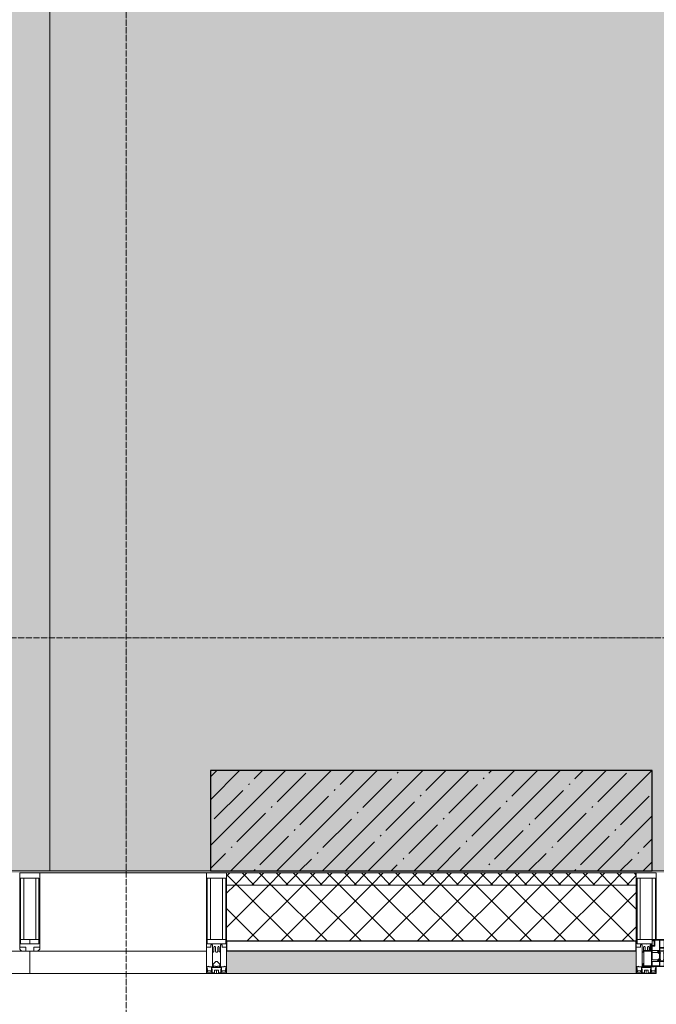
# Model space of a CAD drawing. Header units: millimetres. Extents: x -26888115 to 7466299, y -86687 to 22081.
# Tile 112 of 225: x 69253 to 70838, y -49811 to -47361. Entities that reach past the tile are written whole.
import ezdxf

# ---------------------------------------------------------------- set-up
doc = ezdxf.new("R2010")
doc.units = ezdxf.units.MM
doc.linetypes.add('-D1-02х01', pattern=[3, 2, -1])
doc.linetypes.add('-D1d1-15x02', pattern=[19, 15, -2, 0, -2])
for name, color, linetype, lineweight in [('_0', 7, 'Continuous', 13), ('A-200-M_WALL', 7, 'Continuous', 5), ('A-200-M_WALL_INT', 7, 'Continuous', 5), ('A-200-M_WALL_PAT', 7, 'Continuous', 5), ('A-214-M_CURT_WALL', 7, 'Continuous', 5), ('A-215-M_CURT_PANEL', 7, 'Continuous', 5), ('A-230-M_FLOOR', 7, 'Continuous', 5), ('A-314-M_WINDOW', 7, 'Continuous', 5), ('S-280-M_COLUMN', 7, 'Continuous', 5), ('Z-060-M_DETAIL', 7, 'Continuous', 5), ('Оси', 7, 'Continuous', 5)]:
    doc.layers.add(name, color=color, linetype=linetype, lineweight=lineweight)

# ---------------------------------------------------------------- blocks, each defined once
blk = doc.blocks.new('A_PAN_Створка - 383мм-V8-50_AS_Plan_32_Пентхаус')
at = {"layer": 'A-215-M_CURT_PANEL'}
h = blk.add_hatch(dxfattribs=at)
h.set_pattern_fill('FP_9', color=256, style=0, pattern_type=2)
h.set_pattern_definition([(225, (34800, -754.981), (14.142136, -14.142136), []), (315, (34800, -754.981), (14.142136, 14.142136), [])])
h.paths.add_polyline_path([(6.4, -31.8), (-54.5, -31.8), (-54.9, -34.1), (-57.2, -36.4), (-57.2, -60.8), (-54.6, -63.4), (-53.6, -82.7), (54.6, -81.8), (54.6, -63.4), (57.2, -60.8), (57.2, -36.4), (54.9, -34.1), (54.5, -31.8)])
at = {"layer": 'A-314-M_WINDOW'}
for p, q in [((-67.9, -17), (-171, -17)), ((-171, -17), (-171, -57)), ((-171, -18.5), (-153.5, -18.5)), ((-153.5, -18.5), (-152, -20)), ((-152, -20), (-152, -73.5)), ((-150.5, -17), (-150.5, -29.4)), ((-132.4, -18.6), (-150.5, -18.6)), ((-132.4, -29.4), (-132.4, -18.6)), ((-131, -18.2), (-131, -29.5)), ((-120.8, -18.2), (-131, -18.2)), ((-120.8, -18.2), (-120.8, -29.5)), ((-119.3, -18.6), (-92.5, -18.6)), ((-119.3, -29.4), (-119.3, -18.6)), ((-92.5, -18.6), (-92.5, -29.4)), ((-90.8, -18.5), (-90.8, -29.4)), ((-87.3, -18.5), (-90.8, -18.5)), ((-87.3, -20.4), (-87.3, -18.5)), ((-87.3, -20.4), (-87.3, -21.9)), ((-84.8, -20.4), (-87.3, -20.4)), ((-87.3, -21.9), (-85.9, -21.9)), ((-85.9, -18.2), (-85.9, -20.4)), ((-75.9, -18.2), (-85.9, -18.2)), ((-85.9, -21.9), (-85.9, -29.4)), ((-83.4, -20.4), (-84.8, -20.4)), ((-70, -33.8), (-83.4, -20.4)), ((-78, -84), (-78, -23.5)), ((-78, -23.5), (-67.9, -23.5)), ((-75.9, -21.5), (-75.9, -18.2)), ((-75.9, -21.5), (-75.9, -23.5)), ((-74.9, -21.5), (-75.9, -21.5)), ((-75.9, -23.5), (-73, -23.5)), ((-74.9, -17.9), (-74.9, -21.5)), ((-68.9, -17.9), (-74.9, -17.9)), ((-67.2, -29.3), (-73, -23.5)), ((-61.4, -23.5), (-70, -32.1)), ((-68.9, -21.5), (-68.9, -17.9)), ((-67.9, -21.5), (-68.9, -21.5)), ((67.9, -17), (-67.9, -17)), ((-61.4, -23.5), (-67.9, -17)), ((-67.9, -17), (-67.9, -23.5)), ((-67.9, -17), (67.9, -17)), ((-67.9, -21.5), (-67.9, -23.5)), ((-67.9, -23.5), (-64.6, -26.8)), ((-67.9, -23.5), (-64.6, -26.8)), ((-64.6, -26.8), (-61.4, -23.5)), ((61.4, -23.5), (-61.4, -23.5)), ((67.9, -17), (61.4, -23.5)), ((70, -32.1), (61.4, -23.5)), ((61.4, -23.5), (64.6, -26.8)), ((67.9, -23.5), (64.6, -26.8)), ((64.6, -26.8), (67.9, -23.5)), ((67.2, -29.3), (73, -23.5)), ((67.9, -23.5), (67.9, -17)), ((171, -17), (67.9, -17)), ((67.9, -21.5), (67.9, -23.5)), ((67.9, -21.5), (68.9, -21.5)), ((67.9, -23.5), (78, -23.5)), ((68.9, -17.9), (74.9, -17.9)), ((68.9, -21.5), (68.9, -17.9)), ((70, -33.8), (83.4, -20.4)), ((75.9, -23.5), (73, -23.5)), ((74.9, -17.9), (74.9, -21.5)), ((74.9, -21.5), (75.9, -21.5)), ((75.9, -18.2), (85.9, -18.2)), ((75.9, -21.5), (75.9, -18.2)), ((75.9, -21.5), (75.9, -23.5)), ((78, -23.5), (78, -84)), ((83.4, -20.4), (84.8, -20.4)), ((84.8, -20.4), (87.3, -20.4)), ((85.9, -18.2), (85.9, -20.4)), ((85.9, -21.9), (85.9, -29.4)), ((87.3, -21.9), (85.9, -21.9)), ((87.3, -18.5), (90.8, -18.5)), ((87.3, -20.4), (87.3, -18.5)), ((87.3, -20.4), (87.3, -21.9)), ((90.8, -18.5), (90.8, -29.4)), ((92.5, -18.6), (92.5, -29.4)), ((119.3, -18.6), (92.5, -18.6)), ((119.3, -29.4), (119.3, -18.6)), ((120.8, -18.2), (120.8, -29.5)), ((120.8, -18.2), (131, -18.2)), ((131, -18.2), (131, -29.5)), ((132.4, -18.6), (150.5, -18.6)), ((132.4, -29.4), (132.4, -18.6)), ((150.5, -17), (150.5, -29.4)), ((153.5, -18.5), (152, -20)), ((152, -20), (152, -73.5)), ((171, -18.5), (153.5, -18.5)), ((171, -57), (171, -17)), ((-150.5, -29.4), (-132.4, -29.4)), ((-150.5, -33.6), (-150.5, -68)), ((-136.3, -33.6), (-150.5, -33.6)), ((-137.2, -31), (-135.8, -35)), ((-132.5, -31), (-137.2, -31)), ((-132.1, -36.8), (-135.8, -35)), ((-132.1, -49), (-135.8, -50.8)), ((-132.5, -31.9), (-133.4, -33.7)), ((-133.4, -33.7), (-130.1, -35.3)), ((-132.5, -31.9), (-132.5, -31)), ((-132.1, -49), (-132.1, -36.8)), ((-131, -29.5), (-120.8, -29.5)), ((-131, -30.9), (-131, -33)), ((-120.8, -30.9), (-131, -30.9)), ((-129.4, -34.6), (-131, -33)), ((-130.1, -35.3), (-129.4, -34.6)), ((-130.1, -35.3), (-130.1, -50.4)), ((-122.4, -34.6), (-120.8, -33)), ((-121.7, -35.3), (-122.4, -34.6)), ((-118.4, -33.7), (-121.7, -35.3)), ((-121.7, -35.3), (-121.7, -50.4)), ((-120.8, -30.9), (-120.8, -33)), ((-119.7, -36.8), (-115.9, -35)), ((-119.7, -49), (-119.7, -36.8)), ((-119.7, -49), (-115.9, -50.8)), ((-92.5, -29.4), (-119.3, -29.4)), ((-119.3, -31), (-114.6, -31)), ((-119.3, -31.9), (-119.3, -31)), ((-119.3, -31.9), (-118.4, -33.7)), ((-114.6, -31), (-115.9, -35)), ((-94.1, -33.5), (-115.4, -33.5)), ((-89.9, -35.1), (-94.1, -33.5)), ((-90.8, -29.4), (-85.9, -29.4)), ((-89.9, -32.5), (-89.9, -35.1)), ((-85.9, -32.5), (-89.9, -32.5)), ((-89.9, -35.1), (-89.9, -50.9)), ((-85.9, -29.4), (-85.9, -32.5)), ((-85.9, -53.5), (-78, -45.6)), ((-78, -36.8), (-70, -36.8)), ((-78, -45.6), (-78, -36.8)), ((-70, -32.1), (-70, -62.5)), ((-70, -36.8), (-70, -33.8)), ((-64.6, -26.8), (-67.2, -29.3)), ((64.6, -26.8), (67.2, -29.3)), ((70, -62.5), (70, -32.1)), ((70, -36.8), (70, -33.8)), ((78, -36.8), (70, -36.8)), ((78, -45.6), (78, -36.8)), ((85.9, -53.5), (78, -45.6)), ((85.9, -29.4), (85.9, -32.5)), ((90.8, -29.4), (85.9, -29.4)), ((85.9, -32.5), (89.9, -32.5)), ((89.9, -32.5), (89.9, -35.1)), ((89.9, -35.1), (94.1, -33.5)), ((89.9, -35.1), (89.9, -50.9)), ((92.5, -29.4), (119.3, -29.4)), ((94.1, -33.5), (115.4, -33.5)), ((114.6, -31), (115.9, -35)), ((119.3, -31), (114.6, -31)), ((119.7, -36.8), (115.9, -35)), ((119.7, -49), (115.9, -50.8)), ((119.3, -31.9), (118.4, -33.7)), ((118.4, -33.7), (121.7, -35.3)), ((119.3, -31.9), (119.3, -31)), ((119.7, -49), (119.7, -36.8)), ((131, -29.5), (120.8, -29.5)), ((120.8, -30.9), (120.8, -33)), ((120.8, -30.9), (131, -30.9)), ((122.4, -34.6), (120.8, -33)), ((121.7, -35.3), (122.4, -34.6)), ((121.7, -35.3), (121.7, -50.4)), ((129.4, -34.6), (131, -33)), ((130.1, -35.3), (129.4, -34.6)), ((133.4, -33.7), (130.1, -35.3)), ((130.1, -35.3), (130.1, -50.4)), ((131, -30.9), (131, -33)), ((132.1, -36.8), (135.8, -35)), ((132.1, -49), (132.1, -36.8)), ((132.1, -49), (135.8, -50.8)), ((150.5, -29.4), (132.4, -29.4)), ((132.5, -31), (137.2, -31)), ((132.5, -31.9), (132.5, -31)), ((132.5, -31.9), (133.4, -33.7)), ((137.2, -31), (135.8, -35)), ((136.3, -33.6), (150.5, -33.6)), ((150.5, -33.6), (150.5, -68)), ((-171, -55.5), (-152, -55.5)), ((-171, -57), (-156, -57)), ((-153, -60), (-153, -73.5)), ((-153, -73.5), (-150, -73.5)), ((-136.4, -52.4), (-150.5, -52.4)), ((-150.5, -56.6), (-132.4, -56.6)), ((-150.5, -68), (-143.5, -68)), ((-150.5, -69.5), (-150.5, -73.5)), ((-145, -69.5), (-150.5, -69.5)), ((-150, -73.5), (-150, -84)), ((-145, -69.5), (-145, -79.5)), ((-143.5, -68), (-143.5, -81)), ((-137.2, -54.8), (-135.8, -50.8)), ((-132.5, -54.8), (-137.2, -54.8)), ((-133.4, -52), (-130.1, -50.4)), ((-132.5, -53.8), (-133.4, -52)), ((-132.5, -53.8), (-132.5, -54.8)), ((-132.4, -56.6), (-132.4, -82.5)), ((-129.4, -51.1), (-131, -52.7)), ((-131, -55.1), (-131, -52.7)), ((-120.8, -55.1), (-131, -55.1)), ((-131, -56.5), (-131, -62.6)), ((-131, -56.5), (-120.8, -56.5)), ((-120.8, -62.6), (-131, -62.6)), ((-131, -64.6), (-120.8, -64.6)), ((-131, -82.5), (-131, -64.6)), ((-130.1, -50.4), (-129.4, -51.1)), ((-121.7, -50.4), (-122.4, -51.1)), ((-122.4, -51.1), (-120.8, -52.7)), ((-118.4, -52), (-121.7, -50.4)), ((-120.8, -55.1), (-120.8, -52.7)), ((-120.8, -56.5), (-120.8, -62.6)), ((-120.8, -82.5), (-120.8, -64.6)), ((-119.3, -53.8), (-118.4, -52)), ((-119.3, -53.8), (-119.3, -54.8)), ((-119.3, -54.8), (-114.6, -54.8)), ((-119.3, -56.6), (-119.3, -82.5)), ((-92.5, -56.6), (-119.3, -56.6)), ((-114.6, -54.8), (-115.9, -50.8)), ((-94.1, -52.5), (-115.3, -52.5)), ((-89.9, -50.9), (-94.1, -52.5)), ((-92.5, -56.6), (-92.5, -82.5)), ((-90.8, -56.6), (-85.9, -56.6)), ((-90.8, -62.7), (-90.8, -56.6)), ((-80.4, -62.7), (-90.8, -62.7)), ((-90.8, -64.6), (-90.8, -82.5)), ((-80.1, -64.6), (-90.8, -64.6)), ((-89.9, -52.2), (-89.9, -50.9)), ((-89.9, -52.2), (-88.6, -53.5)), ((-85.9, -53.5), (-88.6, -53.5)), ((-85.9, -56.6), (-85.9, -53.5)), ((-80.4, -61.1), (-80.4, -62.7)), ((-78, -61.1), (-80.4, -61.1)), ((-80.1, -66.1), (-80.1, -64.6)), ((-78, -66.1), (-80.1, -66.1)), ((-78, -66.1), (-78, -61.1)), ((-70, -62.5), (-73.9, -62.5)), ((-73.9, -62.5), (-73.9, -87.5)), ((73.9, -62.5), (70, -62.5)), ((73.9, -87.5), (73.9, -62.5)), ((78, -61.1), (80.4, -61.1)), ((78, -66.1), (78, -61.1)), ((78, -66.1), (80.1, -66.1)), ((80.1, -64.6), (90.8, -64.6)), ((80.1, -66.1), (80.1, -64.6)), ((80.4, -61.1), (80.4, -62.7)), ((80.4, -62.7), (90.8, -62.7)), ((85.9, -53.5), (88.6, -53.5)), ((85.9, -56.6), (85.9, -53.5)), ((90.8, -56.6), (85.9, -56.6)), ((89.9, -52.2), (88.6, -53.5)), ((89.9, -50.9), (94.1, -52.5)), ((89.9, -52.2), (89.9, -50.9)), ((90.8, -62.7), (90.8, -56.6)), ((90.8, -64.6), (90.8, -82.5)), ((92.5, -56.6), (119.3, -56.6)), ((92.5, -56.6), (92.5, -82.5)), ((94.1, -52.5), (115.3, -52.5)), ((114.6, -54.8), (115.9, -50.8)), ((119.3, -54.8), (114.6, -54.8)), ((118.4, -52), (121.7, -50.4)), ((119.3, -53.8), (118.4, -52)), ((119.3, -53.8), (119.3, -54.8)), ((119.3, -56.6), (119.3, -82.5)), ((122.4, -51.1), (120.8, -52.7)), ((120.8, -55.1), (120.8, -52.7)), ((120.8, -55.1), (131, -55.1)), ((120.8, -56.5), (120.8, -62.6)), ((131, -56.5), (120.8, -56.5)), ((120.8, -62.6), (131, -62.6)), ((120.8, -82.5), (120.8, -64.6)), ((131, -64.6), (120.8, -64.6)), ((121.7, -50.4), (122.4, -51.1)), ((130.1, -50.4), (129.4, -51.1)), ((129.4, -51.1), (131, -52.7)), ((133.4, -52), (130.1, -50.4)), ((131, -55.1), (131, -52.7)), ((131, -56.5), (131, -62.6)), ((131, -82.5), (131, -64.6)), ((150.5, -56.6), (132.4, -56.6)), ((132.4, -56.6), (132.4, -82.5)), ((132.5, -53.8), (133.4, -52)), ((132.5, -53.8), (132.5, -54.8)), ((132.5, -54.8), (137.2, -54.8)), ((137.2, -54.8), (135.8, -50.8)), ((136.4, -52.4), (150.5, -52.4)), ((143.5, -68), (143.5, -81)), ((150.5, -68), (143.5, -68)), ((145, -69.5), (150.5, -69.5)), ((145, -69.5), (145, -79.5)), ((150, -84), (150, -73.5)), ((150, -73.5), (153, -73.5)), ((150.5, -69.5), (150.5, -73.5)), ((171, -55.5), (152, -55.5)), ((153, -73.5), (153, -60)), ((156, -57), (171, -57)), ((-150, -84), (-78, -84)), ((-148.5, -81), (-148.5, -82.5)), ((-143.5, -81), (-148.5, -81)), ((-148.5, -82.5), (-132.4, -82.5)), ((-131, -82.5), (-120.8, -82.5)), ((-119.3, -82.5), (-92.5, -82.5)), ((-73.9, -87.5), (-91.5, -87.5)), ((-91.5, -87.5), (-91.5, -92)), ((-91.5, -92), (91.5, -92)), ((-90.8, -82.5), (-79.5, -82.5)), ((-78, -84), (-85, -84)), ((-85, -84), (-85, -87.5)), ((-85, -87.5), (-78, -87.5)), ((-79.5, -80.6), (-78, -80.6)), ((-79.5, -82.5), (-79.5, -80.6)), ((-78, -87.5), (-78, -84)), ((-78, -84), (-73.9, -84)), ((73.9, -84), (78, -84)), ((91.5, -87.5), (73.9, -87.5)), ((79.5, -80.6), (78, -80.6)), ((78, -87.5), (78, -84)), ((78, -84), (85, -84)), ((78, -84), (150, -84)), ((85, -87.5), (78, -87.5)), ((79.5, -82.5), (79.5, -80.6)), ((90.8, -82.5), (79.5, -82.5)), ((85, -84), (85, -87.5)), ((91.5, -92), (91.5, -87.5)), ((119.3, -82.5), (92.5, -82.5)), ((131, -82.5), (120.8, -82.5)), ((148.5, -82.5), (132.4, -82.5)), ((143.5, -81), (148.5, -81)), ((148.5, -81), (148.5, -82.5))]:
    blk.add_line(p, q, dxfattribs=at)
for centre, start, end in [((-156, -60), 0, 90), ((156, -60), 90, 180)]:
    blk.add_arc(centre, 3, start, end, dxfattribs=at)
at = {"layer": 'A-314-M_WINDOW', "linetype": '-D1-02х01'}
blk.add_arc((91.4, -87.5), 183, 181.4091, 271.1445, dxfattribs=at)
at = {"layer": 'Z-060-M_DETAIL'}
for p, q in [((-70, -32.1), (-61.4, -23.5)), ((61.4, -23.5), (-61.4, -23.5)), ((70, -32.1), (61.4, -23.5)), ((-70, -62.5), (-70, -32.1)), ((-67.8, -38.3), (-65.7, -37.4)), ((-67.8, -55.7), (-67.8, -38.3)), ((-65.7, -37.4), (-60.8, -34.7)), ((-60.8, -34.7), (-57.3, -35.9)), ((-55.2, -33.8), (-57.3, -35.9)), ((-54.9, -34.1), (-57.2, -36.4)), ((-57.2, -36.4), (-57.2, -60.8)), ((-55.2, -33.8), (-54.8, -31.5)), ((-54.9, -25.8), (-53.9, -24.8)), ((-54.9, -29.5), (-54.9, -25.8)), ((-53.9, -30.5), (-54.9, -29.5)), ((-54.5, -31.8), (-54.9, -34.1)), ((0, -31.5), (-54.8, -31.5)), ((54.5, -31.8), (-54.5, -31.8)), ((-53.9, -24.8), (53.9, -24.8)), ((53.9, -30.5), (-53.9, -30.5)), ((0, -31.5), (54.8, -31.5)), ((54.9, -25.8), (53.9, -24.8)), ((53.9, -30.5), (54.9, -29.5)), ((54.9, -34.1), (54.5, -31.8)), ((55.2, -33.8), (54.8, -31.5)), ((54.9, -29.5), (54.9, -25.8)), ((57.2, -36.4), (54.9, -34.1)), ((55.2, -33.8), (57.3, -35.9)), ((57.2, -60.8), (57.2, -36.4)), ((60.8, -34.7), (57.3, -35.9)), ((65.7, -37.4), (60.8, -34.7)), ((67.8, -38.3), (65.7, -37.4)), ((67.8, -55.7), (67.8, -38.3)), ((70, -62.5), (70, -32.1)), ((-73.9, -62.5), (-70, -62.5)), ((-73.9, -87.5), (-73.9, -62.5)), ((-69.4, -66.5), (-73.9, -66.5)), ((-69.4, -81.5), (-69.4, -66.5)), ((-61.7, -62.5), (-67.9, -62.5)), ((-67.9, -62.5), (-67.9, -89.3)), ((-66, -56.5), (-67.8, -55.7)), ((-66, -56.5), (-62, -59.1)), ((-62, -59.1), (-60.7, -61)), ((-61.7, -64.9), (-61.7, -62.5)), ((-60.1, -67.7), (-61.7, -64.9)), ((-60.7, -61), (-57.4, -61)), ((-56.4, -67.7), (-60.1, -67.7)), ((-57.4, -61), (-54.9, -63.5)), ((-57.2, -60.8), (-54.6, -63.4)), ((-56.4, -89.4), (-56.4, -67.7)), ((-54.9, -63.5), (-54.9, -81.9)), ((-54.6, -63.4), (-54.6, -81.8)), ((54.6, -63.4), (57.2, -60.8)), ((54.6, -81.8), (54.6, -63.4)), ((57.4, -61), (54.9, -63.5)), ((54.9, -63.5), (54.9, -81.9)), ((56.4, -67.7), (60.1, -67.7)), ((56.4, -89.4), (56.4, -67.7)), ((60.7, -61), (57.4, -61)), ((60.1, -67.7), (61.7, -64.9)), ((62, -59.1), (60.7, -61)), ((61.7, -62.5), (67.9, -62.5)), ((61.7, -64.9), (61.7, -62.5)), ((66, -56.5), (62, -59.1)), ((66, -56.5), (67.8, -55.7)), ((67.9, -62.5), (67.9, -89.3)), ((69.4, -66.5), (73.9, -66.5)), ((69.4, -81.5), (69.4, -66.5)), ((73.9, -62.5), (70, -62.5)), ((73.9, -87.5), (73.9, -62.5)), ((-91.5, -87.5), (-73.9, -87.5)), ((-91.5, -92), (-91.5, -87.5)), ((-91.5, -92), (91.5, -92)), ((-83.4, -90.3), (-83.4, -87.5)), ((-83.4, -90.3), (-69.4, -90.3)), ((-73.9, -81.5), (-69.4, -81.5)), ((-69.4, -85.5), (-73.9, -85.5)), ((-69.4, -90.3), (-69.4, -85.5)), ((-67.9, -89.3), (-66.9, -90.3)), ((-66.9, -90.3), (-57.4, -90.3)), ((-57.4, -90.3), (-56.4, -89.4)), ((-54.9, -81.9), (-53.8, -83)), ((-54.9, -85.6), (-53.9, -84.6)), ((-54.9, -89.3), (-54.9, -85.6)), ((-53.9, -90.3), (-54.9, -89.3)), ((-54.6, -81.8), (-53.6, -82.7)), ((-53.9, -84.6), (53.9, -84.6)), ((53.9, -90.3), (-53.9, -90.3)), ((53.8, -83), (-53.8, -83)), ((-53.6, -82.7), (53.6, -82.7)), ((53.6, -82.7), (54.6, -81.8)), ((54.9, -81.9), (53.8, -83)), ((54.9, -85.6), (53.9, -84.6)), ((53.9, -90.3), (54.9, -89.3)), ((54.9, -89.3), (54.9, -85.6)), ((57.4, -90.3), (56.4, -89.4)), ((66.9, -90.3), (57.4, -90.3)), ((67.9, -89.3), (66.9, -90.3)), ((73.9, -81.5), (69.4, -81.5)), ((69.4, -85.5), (73.9, -85.5)), ((69.4, -90.3), (69.4, -85.5)), ((83.4, -90.3), (69.4, -90.3)), ((91.5, -87.5), (73.9, -87.5)), ((83.4, -90.3), (83.4, -87.5)), ((91.5, -92), (91.5, -87.5))]:
    blk.add_line(p, q, dxfattribs=at)
at = {"layer": 'Z-060-M_DETAIL', "color": 9, "true_color": 0xc8c8c8}
for p, q in [((95.1, -87.5), (95.1, -105.1)), ((99.6, -87.5), (95.1, -87.5)), ((97.9, -95.6), (95.1, -95.6)), ((97.9, -95.6), (97.9, -109.6)), ((99.6, -270.5), (99.6, -87.5)), ((39.7, -109), (31.1, -117.6)), ((31.1, -117.6), (31.1, -240.4)), ((70.1, -109), (39.7, -109)), ((41.4, -123.8), (43.5, -121.7)), ((45, -113.3), (42.3, -118.2)), ((42.3, -118.2), (43.5, -121.7)), ((45.9, -111.2), (45, -113.3)), ((63.3, -111.2), (45.9, -111.2)), ((64.1, -113), (63.3, -111.2)), ((64.1, -113), (66.7, -117)), ((66.7, -117), (68.6, -118.3)), ((68.6, -118.3), (68.6, -121.6)), ((68.6, -121.6), (71.1, -124.1)), ((70.1, -105.1), (70.1, -109)), ((95.1, -105.1), (70.1, -105.1)), ((74.1, -109.6), (74.1, -105.1)), ((89.1, -109.6), (74.1, -109.6)), ((89.1, -105.1), (89.1, -109.6)), ((93.1, -109.6), (93.1, -105.1)), ((97.9, -109.6), (93.1, -109.6)), ((41.4, -123.8), (39.1, -124.2)), ((39.1, -179), (39.1, -124.2)), ((71.1, -124.1), (89.5, -124.1)), ((89.5, -124.1), (90.6, -125.2)), ((90.6, -125.2), (90.6, -232.8)), ((39.1, -179), (39.1, -233.8)), ((39.7, -249), (31.1, -240.4)), ((41.4, -234.2), (39.1, -233.8)), ((41.4, -234.2), (43.5, -236.3)), ((42.3, -239.8), (43.5, -236.3)), ((45, -244.7), (42.3, -239.8)), ((45.9, -246.8), (45, -244.7)), ((64.1, -245), (63.3, -246.8)), ((64.1, -245), (66.7, -241)), ((66.7, -241), (68.6, -239.7)), ((68.6, -236.4), (71.1, -233.9)), ((68.6, -239.7), (68.6, -236.4)), ((71.1, -233.9), (89.5, -233.9)), ((89.5, -233.9), (90.6, -232.8)), ((70.1, -249), (39.7, -249)), ((63.3, -246.8), (45.9, -246.8)), ((70.1, -252.9), (70.1, -249)), ((95.1, -252.9), (70.1, -252.9)), ((74.1, -248.4), (74.1, -252.9)), ((89.1, -248.4), (74.1, -248.4)), ((89.1, -252.9), (89.1, -248.4)), ((93.1, -248.4), (93.1, -252.9)), ((97.9, -248.4), (93.1, -248.4)), ((95.1, -270.5), (95.1, -252.9)), ((97.9, -262.4), (95.1, -262.4)), ((97.9, -262.4), (97.9, -248.4)), ((99.6, -270.5), (95.1, -270.5))]:
    blk.add_line(p, q, dxfattribs=at)
blk = doc.blocks.new('Rectangular Mullion - 50Wx250H-V12-50_AS_Plan_32_Пентхаус')
at = {"layer": 'Z-060-M_DETAIL'}
for p, q in [((-25, 65.2), (-25, 250)), ((-25, 250), (0, 250)), ((25, 250), (0, 250)), ((25, 84), (25, 250)), ((-23, 237.3), (0, 237.3)), ((-23, 237.3), (-23, 73.6)), ((-14.9, 84), (-14.9, 237.3)), ((23, 237.3), (0, 237.3)), ((14.9, 84), (14.9, 237.3)), ((23, 237.3), (23, 84)), ((0, 84), (-23, 84)), ((-0.5, 73.6), (-23, 73.6)), ((0, 84), (15, 84)), ((0.5, 73.6), (15, 73.6)), ((-14, 65.2), (-25, 65.2)), ((-14, 71.3), (-14, 65.2)), ((-10, 71.3), (-14, 71.3)), ((-10, 53), (-10, 71.3)), ((-8.7, 53), (-10, 53)), ((-10, 53), (-10, 17)), ((-8.7, 53), (-7, 54.7)), ((-7, 65.2), (-5.9, 67.3)), ((-7, 65.2), (-7, 54.7)), ((-4.1, 67.3), (-5.9, 67.3)), ((-4.1, 67.3), (-2.9, 65.1)), ((-2.9, 65.1), (-2.9, 57)), ((4.1, 67.3), (2.9, 65.1)), ((2.9, 65.1), (2.9, 57)), ((4.1, 67.3), (5.9, 67.3)), ((7, 65.2), (5.9, 67.3)), ((7, 65.2), (7, 57)), ((10, 71.3), (12, 71.3)), ((10, 57.4), (10, 71.3)), ((-8.5, 23), (-6, 25.5)), ((-23.8, 14.6), (-25, 14.2)), ((-25, 0), (-25, 14.2)), ((-22.3, 17), (-23.8, 17)), ((-23.8, 17), (-23.8, 14.6)), ((-22.5, 10.6), (-23.8, 14.6)), ((-22.5, 10.6), (-23.7, 9.9)), ((-23.7, 1.3), (-23.7, 9.9)), ((-23.7, 1.3), (-11.8, 1.3)), ((-23.2, 10.2), (-22.5, 8)), ((-22.5, 8), (-22.5, 4.5)), ((-21.3, 4.5), (-22.5, 4.5)), ((-22.3, 17), (-22.3, 16)), ((-22.3, 16), (-21.3, 16)), ((-19, 17.6), (-21.3, 16)), ((-21.3, 4.5), (-21.3, 6.5)), ((-21.3, 6.5), (-14.2, 6.5)), ((-18.4, 16.6), (-19, 17.6)), ((-7.4, 16.6), (-18.4, 16.6)), ((-14.2, 6.5), (-14.2, 4.5)), ((-13.2, 4.5), (-14.2, 4.5)), ((-13.2, 4.5), (-12.2, 7.2)), ((-12.7, 7.6), (-11.3, 11.4)), ((-12.7, 7.6), (-11.8, 6.9)), ((-12.2, 9), (-12.2, 14.8)), ((-12.2, 14.8), (0, 14.8)), ((-11.8, 1.3), (-11.8, 6.9)), ((-10.5, 11.2), (-11.3, 11.4)), ((-10.5, 1.5), (-10.5, 11.2)), ((-4.8, 1.5), (-10.5, 1.5)), ((-10, 17), (-7.5, 17)), ((-8.5, 18.5), (-8.5, 23)), ((-7.5, 18.5), (-8.5, 18.5)), ((-7.5, 17), (-7.5, 18.5)), ((-7.4, 18), (-7.4, 16.6)), ((-6, 18), (-7.4, 18)), ((0, 8), (-4.8, 8)), ((-4.8, 1.5), (-4.8, 8)), ((-2.6, 16.8), (0, 16.8)), ((2.6, 16.8), (0, 16.8)), ((0, 14.8), (0, 16.8)), ((0, 14.8), (0, 16.8)), ((12.2, 14.8), (0, 14.8)), ((0, 0), (0, 8)), ((0, 8), (4.8, 8)), ((0, 0), (0, 8)), ((4.8, 1.5), (4.8, 8)), ((4.8, 1.5), (10.5, 1.5)), ((7.4, 16.6), (18.4, 16.6)), ((10.5, 11.2), (11.3, 11.4)), ((10.5, 1.5), (10.5, 11.2)), ((12.7, 7.6), (11.3, 11.4)), ((12.7, 7.6), (11.8, 6.9)), ((11.8, 1.3), (11.8, 6.9)), ((23.7, 1.3), (11.8, 1.3)), ((12.2, 9), (12.2, 14.8)), ((13.2, 4.5), (12.2, 7.2)), ((13.2, 4.5), (14.2, 4.5)), ((21.3, 6.5), (14.2, 6.5)), ((14.2, 6.5), (14.2, 4.5)), ((19.9, 17), (21.3, 16)), ((22.3, 16), (21.3, 16)), ((21.3, 4.5), (21.3, 6.5)), ((21.3, 4.5), (22.5, 4.5)), ((22.3, 17), (22.3, 16)), ((22.5, 10.6), (23.8, 14.6)), ((22.5, 10.6), (23.7, 9.9)), ((23.2, 10.2), (22.5, 8)), ((22.5, 8), (22.5, 4.5)), ((23.7, 1.3), (23.7, 9.9)), ((23.8, 17), (23.8, 14.6)), ((23.8, 14.6), (25, 14.2)), ((25, 0), (25, 14.2)), ((-25, 0), (0, 0)), ((25, 0), (0, 0))]:
    blk.add_line(p, q, dxfattribs=at)
for centre, start, end in [((-0.5, 73.1), 360, 90), ((0.5, 73.1), 90, 180)]:
    blk.add_arc(centre, 0.5, start, end, dxfattribs=at)
blk = doc.blocks.new('Rectangular Mullion - R_StandardFrame_50Wx250H-4298508-50_AS_Plan_32_Пентхаус')
at = {"layer": 'A-214-M_CURT_WALL', "lineweight": 9}
for p, q in [((-25, -250), (-25, 0)), ((-25, 0), (25, 0)), ((25, 0), (25, -17)), ((25, -84), (25, -250)), ((25, -250), (-25, -250))]:
    blk.add_line(p, q, dxfattribs=at)
blk = doc.blocks.new('System Panel - A_PAN_Glass-4605687-50_AS_Plan_32_Пентхаус')
at = {"layer": 'A-215-M_CURT_PANEL'}
for p, q in [((591, 55), (-605, 55)), ((-605, 55), (-605, 0)), ((605, 0), (605, 55)), ((-605, 0), (605, 0))]:
    blk.add_line(p, q, dxfattribs=at)
blk = doc.blocks.new('Rectangular Mullion - 50Wx250H-V4-50_AS_Plan_32_Пентхаус')
at = {"layer": 'Z-060-M_DETAIL'}
for p, q in [((-25, 65.2), (-25, 250)), ((-25, 250), (0, 250)), ((25, 250), (0, 250)), ((25, 65.2), (25, 250)), ((-23, 237.3), (0, 237.3)), ((-23, 237.3), (-23, 73.6)), ((-14.9, 84), (-14.9, 237.3)), ((23, 237.3), (0, 237.3)), ((14.9, 84), (14.9, 237.3)), ((23, 237.3), (23, 73.6)), ((0, 84), (-23, 84)), ((-0.5, 73.6), (-23, 73.6)), ((0, 84), (23, 84)), ((0.5, 73.6), (23, 73.6)), ((-14, 65.2), (-25, 65.2)), ((-14, 71.3), (-14, 65.2)), ((-10, 71.3), (-14, 71.3)), ((-10, 53), (-10, 71.3)), ((-8.7, 53), (-10, 53)), ((-10, 53), (-10, 17)), ((-8.7, 53), (-7, 54.7)), ((-7, 65.2), (-5.9, 67.3)), ((-7, 65.2), (-7, 54.7)), ((-4.1, 67.3), (-5.9, 67.3)), ((-4.1, 67.3), (-2.9, 65.1)), ((-2.9, 65.1), (-2.9, 54.6)), ((-1.3, 53), (-2.9, 54.6)), ((0, 53), (-1.3, 53)), ((0, 53), (1.3, 53)), ((1.3, 53), (2.9, 54.6)), ((4.1, 67.3), (2.9, 65.1)), ((2.9, 65.1), (2.9, 54.6)), ((4.1, 67.3), (5.9, 67.3)), ((7, 65.2), (5.9, 67.3)), ((7, 65.2), (7, 54.7)), ((8.7, 53), (7, 54.7)), ((8.7, 53), (10, 53)), ((10, 71.3), (14, 71.3)), ((10, 53), (10, 71.3)), ((10, 53), (10, 17)), ((14, 71.3), (14, 65.2)), ((14, 65.2), (25, 65.2)), ((-8.5, 23), (-1.5, 30)), ((-1.5, 30), (0, 30)), ((1.5, 30), (0, 30)), ((8.5, 23), (1.5, 30)), ((-23.8, 14.6), (-25, 14.2)), ((-25, 0), (-25, 14.2)), ((-22.3, 17), (-23.8, 17)), ((-23.8, 17), (-23.8, 14.6)), ((-22.5, 10.6), (-23.8, 14.6)), ((-22.5, 10.6), (-23.7, 9.9)), ((-23.7, 1.3), (-23.7, 9.9)), ((-23.7, 1.3), (-11.8, 1.3)), ((-23.2, 10.2), (-22.5, 8)), ((-22.5, 8), (-22.5, 4.5)), ((-21.3, 4.5), (-22.5, 4.5)), ((-22.3, 17), (-22.3, 16)), ((-22.3, 16), (-21.3, 16)), ((-19, 17.6), (-21.3, 16)), ((-21.3, 4.5), (-21.3, 6.5)), ((-21.3, 6.5), (-14.2, 6.5)), ((-18.4, 16.6), (-19, 17.6)), ((-7.4, 16.6), (-18.4, 16.6)), ((-14.2, 6.5), (-14.2, 4.5)), ((-13.2, 4.5), (-14.2, 4.5)), ((-13.2, 4.5), (-12.2, 7.2)), ((-12.7, 7.6), (-11.3, 11.4)), ((-12.7, 7.6), (-11.8, 6.9)), ((-12.2, 9), (-12.2, 14.8)), ((-12.2, 14.8), (0, 14.8)), ((-11.8, 1.3), (-11.8, 6.9)), ((-10.5, 11.2), (-11.3, 11.4)), ((-10.5, 1.5), (-10.5, 11.2)), ((-4.8, 1.5), (-10.5, 1.5)), ((-10, 17), (-7.5, 17)), ((-8.5, 18.5), (-8.5, 23)), ((-7.5, 18.5), (-8.5, 18.5)), ((-7.5, 17), (-7.5, 18.5)), ((-7.4, 18), (-7.4, 16.6)), ((-2.6, 18), (-7.4, 18)), ((0, 8), (-4.8, 8)), ((-4.8, 1.5), (-4.8, 8)), ((-2.6, 18), (-2.6, 16.8)), ((-2.6, 16.8), (0, 16.8)), ((2.6, 16.8), (0, 16.8)), ((0, 14.8), (0, 16.8)), ((0, 14.8), (0, 16.8)), ((12.2, 14.8), (0, 14.8)), ((0, 0), (0, 8)), ((0, 8), (4.8, 8)), ((0, 0), (0, 8)), ((2.6, 18), (2.6, 16.8)), ((2.6, 18), (7.4, 18)), ((4.8, 1.5), (4.8, 8)), ((4.8, 1.5), (10.5, 1.5)), ((7.4, 18), (7.4, 16.6)), ((7.4, 16.6), (18.4, 16.6)), ((7.5, 18.5), (8.5, 18.5)), ((7.5, 17), (7.5, 18.5)), ((10, 17), (7.5, 17)), ((8.5, 18.5), (8.5, 23)), ((10.5, 11.2), (11.3, 11.4)), ((10.5, 1.5), (10.5, 11.2)), ((12.7, 7.6), (11.3, 11.4)), ((12.7, 7.6), (11.8, 6.9)), ((11.8, 1.3), (11.8, 6.9)), ((23.7, 1.3), (11.8, 1.3)), ((12.2, 9), (12.2, 14.8)), ((13.2, 4.5), (12.2, 7.2)), ((13.2, 4.5), (14.2, 4.5)), ((21.3, 6.5), (14.2, 6.5)), ((14.2, 6.5), (14.2, 4.5)), ((18.4, 16.6), (19, 17.6)), ((19, 17.6), (21.3, 16)), ((22.3, 16), (21.3, 16)), ((21.3, 4.5), (21.3, 6.5)), ((21.3, 4.5), (22.5, 4.5)), ((22.3, 17), (22.3, 16)), ((22.3, 17), (23.8, 17)), ((22.5, 10.6), (23.8, 14.6)), ((22.5, 10.6), (23.7, 9.9)), ((23.2, 10.2), (22.5, 8)), ((22.5, 8), (22.5, 4.5)), ((23.7, 1.3), (23.7, 9.9)), ((23.8, 17), (23.8, 14.6)), ((23.8, 14.6), (25, 14.2)), ((25, 0), (25, 14.2)), ((-25, 0), (0, 0)), ((25, 0), (0, 0))]:
    blk.add_line(p, q, dxfattribs=at)
for centre, start, end in [((-0.5, 73.1), 360, 90), ((0.5, 73.1), 90, 180)]:
    blk.add_arc(centre, 0.5, start, end, dxfattribs=at)
blk = doc.blocks.new('Rectangular Mullion - R_StandardFrame_50Wx250H-4298506-50_AS_Plan_32_Пентхаус')
at = {"layer": 'A-214-M_CURT_WALL', "lineweight": 9}
for p, q in [((-25, -250), (-25, 0)), ((-25, 0), (25, 0)), ((25, 0), (25, -250)), ((25, -250), (-25, -250))]:
    blk.add_line(p, q, dxfattribs=at)
blk = doc.blocks.new('System Panel - A_PAN_Glass-4605688-50_AS_Plan_32_Пентхаус')
at = {"layer": 'A-215-M_CURT_PANEL'}
for p, q in [((-220, 55), (-220, 0)), ((220, 55), (-206, 55)), ((220, 0), (220, 55)), ((-220, 0), (220, 0))]:
    blk.add_line(p, q, dxfattribs=at)
blk = doc.blocks.new('Rectangular Mullion - R_StandardFrame_50Wx250H-3629488-50_AS_Plan_32_Пентхаус')
at = {"layer": 'A-214-M_CURT_WALL'}
blk.add_line((33540, -505), (33125, -505), dxfattribs=at)
blk = doc.blocks.new('Rectangular Mullion - 50Wx250H-3156125-50_AS_Plan_32_Пентхаус')
at = {"layer": 'Z-060-M_DETAIL'}
for p, q in [((0, 250), (-25, 250)), ((-25, 250), (-25, 237.3)), ((-25, 65.2), (-25, 250)), ((-25, 250), (0, 250)), ((25, 250), (0, 250)), ((25, 250), (0, 250)), ((25, 237.3), (25, 250)), ((25, 65.2), (25, 250)), ((-23, 237.3), (0, 237.3)), ((-23, 237.3), (0, 237.3)), ((-23, 237.3), (-23, 73.6)), ((0, 237.3), (-14.9, 237.3)), ((-14.9, 237.3), (-14.9, 84)), ((-14.9, 84), (-14.9, 237.3)), ((14.9, 237.3), (0, 237.3)), ((0, 237.3), (23, 237.3)), ((23, 237.3), (0, 237.3)), ((14.9, 84), (14.9, 237.3)), ((14.9, 84), (14.9, 237.3)), ((23, 237.3), (23, 73.6)), ((-25, 73.6), (-25, 65.2)), ((0, 84), (-23, 84)), ((-23, 84), (-23, 73.6)), ((0, 84), (-23, 84)), ((-23, 73.6), (0, 73.6)), ((0, 73.6), (-23, 73.6)), ((-0.5, 73.6), (-23, 73.6)), ((-14.9, 84), (0, 84)), ((0, 84), (14.9, 84)), ((23, 84), (0, 84)), ((0, 84), (0, 73.6)), ((0, 84), (23, 84)), ((0, 73.6), (0, 84)), ((0, 73.6), (23, 73.6)), ((23, 73.6), (0, 73.6)), ((0.5, 73.6), (23, 73.6)), ((23, 73.6), (23, 84)), ((25, 65.2), (25, 73.6)), ((-25, 65.2), (-25, 60.2)), ((-10, 65.2), (-25, 65.2)), ((-25, 65.2), (-25, 60.2)), ((-25, 65.2), (-10, 65.2)), ((-10, 65.2), (-25, 65.2)), ((-10, 55), (-14, 55)), ((-14, 55), (-10, 55)), ((-10, 55), (-10, 65.2)), ((-10, 65.2), (-10, 55)), ((-10, 55), (-10, 65.2)), ((-10, 55), (0, 55)), ((0, 55), (-10, 55)), ((0, 55), (10, 55)), ((0, 55), (10, 55)), ((10, 65.2), (10, 55)), ((25, 65.2), (10, 65.2)), ((10, 55), (10, 65.2)), ((10, 65.2), (25, 65.2)), ((10, 65.2), (25, 65.2)), ((10, 55), (10, 65.2)), ((10, 55), (14, 55)), ((10, 55), (14, 55)), ((25, 65.2), (25, 60.2)), ((25, 60.2), (25, 65.2))]:
    blk.add_line(p, q, dxfattribs=at)
for centre, start, end in [((-14, 69.1), 218.9723, 270), ((-14, 69.1), 218.9723, 270), ((-14, 69.1), 218.9723, 270), ((14, 69.1), 270, 321.0277), ((14, 69.1), 270, 321.0277), ((14, 69.1), 270, 321.0277)]:
    blk.add_arc(centre, 14.1, start, end, dxfattribs=at)
blk = doc.blocks.new('Rectangular Mullion - R_InvisibleFrame_50Wx250H-4298507-50_AS_Plan_32_Пентхаус')
at = {"layer": 'A-214-M_CURT_WALL', "lineweight": 9}
for p, q in [((-25, -237.3), (-25, -73.6)), ((25, -73.6), (25, -237.3))]:
    blk.add_line(p, q, dxfattribs=at)
blk = doc.blocks.new('RST_AR_KMN_R22_B1_FCD_rvt-1-50_AS_Plan_32_Пентхаус')
at = {"layer": 'A-200-M_WALL_PAT'}
h = blk.add_hatch(dxfattribs=at)
h.set_pattern_fill('FP_4', color=256, style=0, pattern_type=2)
h.set_pattern_definition([(45, (0, 0), (-21.213203, 21.213203), []), (135, (0, 0), (-21.213203, -21.213203), [])])
h.paths.add_polyline_path([(33590, -535), (34610, -535), (34610, -505), (33590, -505)])
h = blk.add_hatch(dxfattribs=at)
h.set_pattern_fill('FP_5', color=256, style=0, pattern_type=2)
h.set_pattern_definition([(45, (0, 0), (-42.42641, 42.42641), []), (135, (0, 0), (-42.42641, -42.42641), [])])
h.paths.add_polyline_path([(34508.4, -675), (34610, -675), (34610, -535), (33590, -535), (33590, -675)])
at = {"layer": 'A-200-M_WALL_PAT', "true_color": 0xeff9fa}
blk.add_hatch(color=7, dxfattribs=at).paths.add_polyline_path([(34610, -755), (34610, -700), (33590, -700), (33590, -755), (34508.4, -755)])
at = {"layer": 'A-200-M_WALL'}
for p, q in [((34610, -505), (33590, -505)), ((33590, -505), (33590, -535)), ((34610, -535), (34610, -505)), ((33590, -535), (33590, -675)), ((34610, -535), (33590, -535)), ((34610, -675), (34610, -535)), ((33590, -700), (33590, -755)), ((34610, -755), (34610, -700)), ((33590, -755), (34610, -755))]:
    blk.add_line(p, q, dxfattribs=at)
at = {"layer": 'A-200-M_WALL', "lineweight": 25}
for p, q in [((33590, -675), (33590, -700)), ((34610, -675), (33590, -675)), ((34610, -700), (34610, -675)), ((34610, -700), (33590, -700))]:
    blk.add_line(p, q, dxfattribs=at)
at = {"layer": 'A-214-M_CURT_WALL', "lineweight": 5}
for name, p in [('Rectangular Mullion - 50Wx250H-3156125-50_AS_Plan_32_Пентхаус', (33100, -755)), ('Rectangular Mullion - R_StandardFrame_50Wx250H-3629488-50_AS_Plan_32_Пентхаус', (0, 0)), ('Rectangular Mullion - 50Wx250H-V4-50_AS_Plan_32_Пентхаус', (33565, -755)), ('Rectangular Mullion - 50Wx250H-V12-50_AS_Plan_32_Пентхаус', (34635, -755))]:
    blk.add_blockref(name, p, dxfattribs=at)
at = {"layer": 'A-214-M_CURT_WALL', "lineweight": 5, "extrusion": (0, 0, -1), "rotation": 180}
for name, p in [('Rectangular Mullion - R_StandardFrame_50Wx250H-4298506-50_AS_Plan_32_Пентхаус', (-33565, -755)), ('Rectangular Mullion - R_StandardFrame_50Wx250H-4298508-50_AS_Plan_32_Пентхаус', (-34635, -755)), ('Rectangular Mullion - R_InvisibleFrame_50Wx250H-4298507-50_AS_Plan_32_Пентхаус', (-33100, -755))]:
    blk.add_blockref(name, p, dxfattribs=at)
at = {"layer": 'A-215-M_CURT_PANEL', "lineweight": 5, "rotation": 180}
blk.add_blockref('A_PAN_Створка - 383мм-V8-50_AS_Plan_32_Пентхаус', (34800, -755), dxfattribs=at)
at = {"layer": 'A-215-M_CURT_PANEL', "lineweight": 5}
for name, p in [('System Panel - A_PAN_Glass-4605687-50_AS_Plan_32_Пентхаус', (32495, -755)), ('System Panel - A_PAN_Glass-4605688-50_AS_Plan_32_Пентхаус', (33320, -755))]:
    blk.add_blockref(name, p, dxfattribs=at)

msp = doc.modelspace()

# ---------------------------------------------------------------- hatches: boundary and pattern name
at = {"layer": '_0', "transparency": 33554534}
h = msp.add_hatch(color=252, dxfattribs=at)
h.dxf.hatch_style = 1
h.paths.add_polyline_path([(35678, -49484.4), (73628, -49484.4), (73628, -19534.4), (35678, -19534.4)])
h.paths.add_polyline_path([(44578, -40979.4), (44578, -34929.4), (49428, -34929.4), (49428, -36429.4), (51078, -36429.4), (51078, -30029.4), (49428, -30029.4), (49428, -30823.8), (44578, -30823.8), (44578, -28029.4), (64728, -28029.4), (64728, -32969.4), (62778, -32969.4), (62778, -31029.4), (59878, -31029.4), (59878, -30029.4), (58578, -30029.4), (58578, -38979.4), (64728, -38979.4), (64728, -40979.4)], flags=16)
at = {"layer": 'S-280-M_COLUMN'}
h = msp.add_hatch(dxfattribs=at)
h.set_pattern_fill('FP_3', color=256, style=0, pattern_type=2)
h.set_pattern_definition([(45, (36177.975, -48979.44), (-57.02463, 57.02463), []), (45, (36235, -48979.44), (-57.02463, 57.02463), [100.806, -20.161, 3.353, -16.808])])
h.paths.add_polyline_path([(70828, -49479.4), (70828, -49229.4), (69728, -49229.4), (69728, -49479.4), (70686.4, -49479.4)])

# ---------------------------------------------------------------- linework, layer by layer
at = {"layer": 'A-200-M_WALL_INT'}
for p, q in [((69328, -45079.4), (69328, -49479.4)), ((69328, -49479.4), (69228, -49479.4))]:
    msp.add_line(p, q, dxfattribs=at)
at = {"layer": 'A-230-M_FLOOR'}
for p, q in [((69328, -49479.4), (69728, -49479.4)), ((70828, -49479.4), (70878.4, -49479.4))]:
    msp.add_line(p, q, dxfattribs=at)
at = {"layer": 'S-280-M_COLUMN', "lineweight": 25}
for p, q in [((69728, -49229.4), (69728, -49479.4)), ((70828, -49229.4), (69728, -49229.4)), ((70828, -49479.4), (70828, -49229.4)), ((69728, -49479.4), (70828, -49479.4))]:
    msp.add_line(p, q, dxfattribs=at)
at = {"layer": 'Оси', "linetype": '-D1d1-15x02'}
for p, q in [((69518, -51768.8), (69518, -18492.1)), ((32615.2, -48899.4), (74746.1, -48899.4))]:
    msp.add_line(p, q, dxfattribs=at)

# ---------------------------------------------------------------- block references
at = {"lineweight": 5}
msp.add_blockref('RST_AR_KMN_R22_B1_FCD_rvt-1-50_AS_Plan_32_Пентхаус', (36178, -48979.4), dxfattribs=at)

doc.saveas('drawing.dxf')
